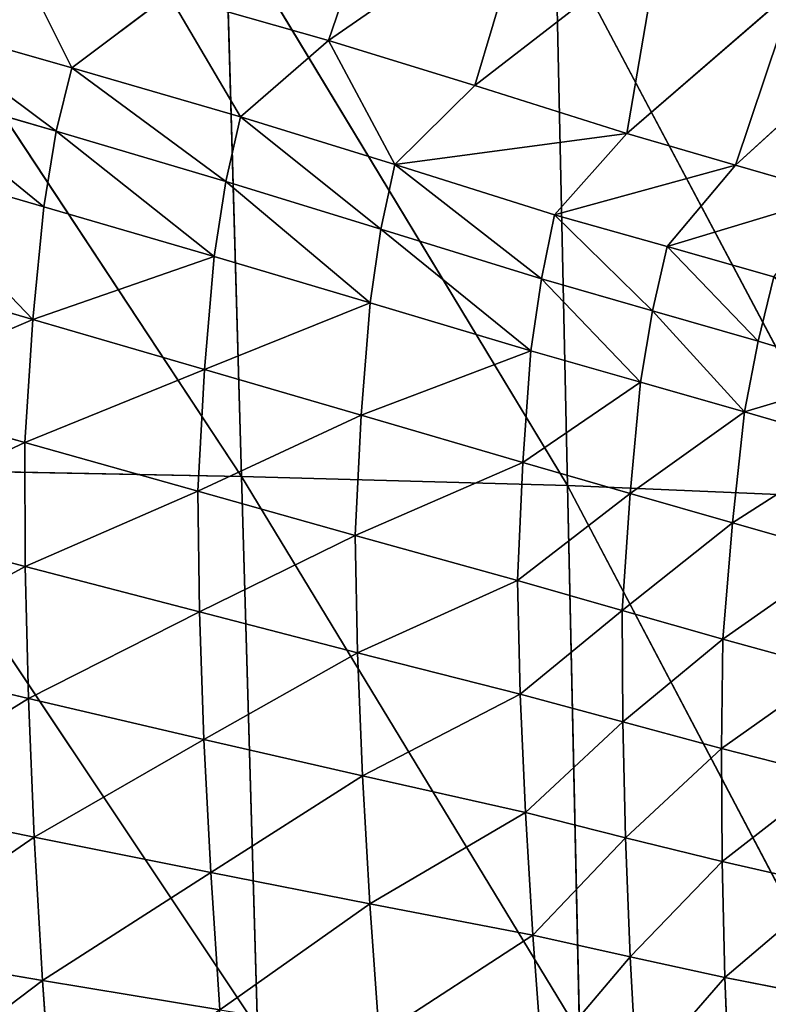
# Model space of a CAD drawing. Extents: x 0 to 21.4, y 0 to 18.7.
# Tile 188 of 256: x 11.478 to 11.922, y 10.143 to 10.726. Entities that reach past the tile are written whole.
import ezdxf

# ---------------------------------------------------------------- set-up
doc = ezdxf.new("R2010")
doc.units = 0
doc.header["$LTSCALE"] = 2.54
doc.layers.get('0').update_dxf_attribs({"color": 13, "linetype": 'CONTINUOUS'})

# ---------------------------------------------------------------- blocks, each defined once
blk = doc.blocks.new('GRUPUJ_36')
at = {"color": 0}
for p, q in [((4.65853, 10.14585, 4.09056), (4.74404, 10.05227, 4.0828)), ((4.65853, 10.14585, 4.09056), (4.74404, 10.05227, 4.0828)), ((4.84824, 10.0656, 3.95473), (4.86787, 10.13158, 3.86198)), ((4.84824, 10.0656, 3.95473), (4.86787, 10.13158, 3.86198)), ((4.9337, 9.95276, 1.44728), (5.2622, 10.12573, 1.71069)), ((4.9337, 9.95276, 1.44728), (5.2622, 10.12573, 1.71069)), ((4.60542, 9.94559, 1.37787), (4.94087, 10.12346, 1.60996)), ((4.60542, 9.94559, 1.37787), (4.94087, 10.12346, 1.60996)), ((4.89007, 10.05756, 3.9216), (4.90912, 10.12337, 3.83321)), ((4.89007, 10.05756, 3.9216), (4.90912, 10.12337, 3.83321)), ((4.9337, 9.95276, 1.44728), (4.94087, 10.12346, 1.60996)), ((4.9337, 9.95276, 1.44728), (4.94087, 10.12346, 1.60996)), ((4.74404, 10.05227, 4.0828), (4.76167, 10.11294, 3.99364)), ((4.74404, 10.05227, 4.0828), (4.76167, 10.11294, 3.99364)), ((4.95583, 10.05044, 3.88801), (4.97459, 10.11614, 3.8041)), ((4.95583, 10.05044, 3.88801), (4.97459, 10.11614, 3.8041)), ((5.02453, 10.04466, 3.85733), (5.04255, 10.11015, 3.7776)), ((5.02453, 10.04466, 3.85733), (5.04255, 10.11015, 3.7776)), ((5.08923, 10.04393, 3.83111), (5.10581, 10.10917, 3.75504)), ((5.08923, 10.04393, 3.83111), (5.10581, 10.10917, 3.75504)), ((5.15617, 10.04441, 3.80854), (5.17094, 10.10932, 3.73573)), ((5.15617, 10.04441, 3.80854), (5.17094, 10.10932, 3.73573)), ((5.22485, 10.04601, 3.78992), (5.23753, 10.1105, 3.71991)), ((5.22485, 10.04601, 3.78992), (5.23753, 10.1105, 3.71991)), ((4.63926, 10.08738, 4.18089), (4.72536, 9.988, 4.1709)), ((4.63926, 10.08738, 4.18089), (4.72536, 9.988, 4.1709)), ((4.79222, 10.01186, 4.07765), (4.81009, 10.07501, 3.98981)), ((4.79222, 10.01186, 4.07765), (4.81009, 10.07501, 3.98981)), ((4.81009, 10.07501, 3.98981), (4.84824, 10.0656, 3.95473)), ((4.81009, 10.07501, 3.98981), (4.84824, 10.0656, 3.95473)), ((4.83026, 10.00317, 4.03796), (4.84824, 10.0656, 3.95473)), ((4.83026, 10.00317, 4.03796), (4.84824, 10.0656, 3.95473)), ((4.84824, 10.0656, 3.95473), (4.89007, 10.05756, 3.9216)), ((4.84824, 10.0656, 3.95473), (4.89007, 10.05756, 3.9216)), ((4.87249, 9.99595, 4.00037), (4.89007, 10.05756, 3.9216)), ((4.87249, 9.99595, 4.00037), (4.89007, 10.05756, 3.9216)), ((4.89007, 10.05756, 3.9216), (4.95583, 10.05044, 3.88801)), ((4.89007, 10.05756, 3.9216), (4.95583, 10.05044, 3.88801)), ((4.72536, 9.988, 4.1709), (4.74404, 10.05227, 4.0828)), ((4.72536, 9.988, 4.1709), (4.74404, 10.05227, 4.0828)), ((4.74404, 10.05227, 4.0828), (4.79222, 10.01186, 4.07765)), ((4.74404, 10.05227, 4.0828), (4.79222, 10.01186, 4.07765)), ((4.93837, 9.98985, 3.96211), (4.95583, 10.05044, 3.88801)), ((4.93837, 9.98985, 3.96211), (4.95583, 10.05044, 3.88801)), ((4.95583, 10.05044, 3.88801), (5.02453, 10.04466, 3.85733)), ((4.95583, 10.05044, 3.88801), (5.02453, 10.04466, 3.85733)), ((5.22485, 10.04601, 3.78992), (5.29476, 10.04862, 3.77547)), ((5.22485, 10.04601, 3.78992), (5.29476, 10.04862, 3.77547)), ((5.00766, 9.98518, 3.92705), (5.02453, 10.04466, 3.85733)), ((5.00766, 9.98518, 3.92705), (5.02453, 10.04466, 3.85733)), ((5.02453, 10.04466, 3.85733), (5.08923, 10.04393, 3.83111)), ((5.02453, 10.04466, 3.85733), (5.08923, 10.04393, 3.83111)), ((5.07359, 9.98551, 3.89695), (5.08923, 10.04393, 3.83111)), ((5.07359, 9.98551, 3.89695), (5.08923, 10.04393, 3.83111)), ((5.08923, 10.04393, 3.83111), (5.15617, 10.04441, 3.80854)), ((5.08923, 10.04393, 3.83111), (5.15617, 10.04441, 3.80854)), ((5.14212, 9.98713, 3.87089), (5.15617, 10.04441, 3.80854)), ((5.14212, 9.98713, 3.87089), (5.15617, 10.04441, 3.80854)), ((5.15617, 10.04441, 3.80854), (5.22485, 10.04601, 3.78992)), ((5.15617, 10.04441, 3.80854), (5.22485, 10.04601, 3.78992)), ((5.21271, 9.98994, 3.84922), (5.22485, 10.04601, 3.78992)), ((5.21271, 9.98994, 3.84922), (5.22485, 10.04601, 3.78992)), ((4.61225, 10.00731, 4.28574), (4.69687, 9.89801, 4.27626)), ((4.61225, 10.00731, 4.28574), (4.69687, 9.89801, 4.27626)), ((4.77336, 9.94507, 4.16462), (4.79222, 10.01186, 4.07765)), ((4.77336, 9.94507, 4.16462), (4.79222, 10.01186, 4.07765)), ((4.79222, 10.01186, 4.07765), (4.83026, 10.00317, 4.03796)), ((4.79222, 10.01186, 4.07765), (4.83026, 10.00317, 4.03796)), ((4.8113, 9.93731, 4.12019), (4.83026, 10.00317, 4.03796)), ((4.8113, 9.93731, 4.12019), (4.83026, 10.00317, 4.03796)), ((4.83026, 10.00317, 4.03796), (4.87249, 9.99595, 4.00037)), ((4.83026, 10.00317, 4.03796), (4.87249, 9.99595, 4.00037)), ((4.85396, 9.93116, 4.07801), (4.87249, 9.99595, 4.00037)), ((4.85396, 9.93116, 4.07801), (4.87249, 9.99595, 4.00037)), ((4.87249, 9.99595, 4.00037), (4.93837, 9.98985, 3.96211)), ((4.87249, 9.99595, 4.00037), (4.93837, 9.98985, 3.96211)), ((4.91997, 9.92638, 4.0351), (4.93837, 9.98985, 3.96211)), ((4.91997, 9.92638, 4.0351), (4.93837, 9.98985, 3.96211)), ((4.93837, 9.98985, 3.96211), (5.00766, 9.98518, 3.92705)), ((4.93837, 9.98985, 3.96211), (5.00766, 9.98518, 3.92705)), ((5.14212, 9.98713, 3.87089), (5.21271, 9.98994, 3.84922)), ((5.14212, 9.98713, 3.87089), (5.21271, 9.98994, 3.84922)), ((5.19991, 9.93226, 3.90758), (5.21271, 9.98994, 3.84922)), ((5.19991, 9.93226, 3.90758), (5.21271, 9.98994, 3.84922)), ((5.21271, 9.98994, 3.84922), (5.28479, 9.99379, 3.83219)), ((5.21271, 9.98994, 3.84922), (5.28479, 9.99379, 3.83219)), ((4.69687, 9.89801, 4.27626), (4.72536, 9.988, 4.1709)), ((4.69687, 9.89801, 4.27626), (4.72536, 9.988, 4.1709)), ((4.72536, 9.988, 4.1709), (4.77336, 9.94507, 4.16462)), ((4.72536, 9.988, 4.1709), (4.77336, 9.94507, 4.16462)), ((4.98985, 9.92315, 3.99569), (5.00766, 9.98518, 3.92705)), ((4.98985, 9.92315, 3.99569), (5.00766, 9.98518, 3.92705)), ((5.00766, 9.98518, 3.92705), (5.07359, 9.98551, 3.89695)), ((5.00766, 9.98518, 3.92705), (5.07359, 9.98551, 3.89695)), ((5.05709, 9.92485, 3.96172), (5.07359, 9.98551, 3.89695)), ((5.05709, 9.92485, 3.96172), (5.07359, 9.98551, 3.89695)), ((5.07359, 9.98551, 3.89695), (5.14212, 9.98713, 3.87089)), ((5.07359, 9.98551, 3.89695), (5.14212, 9.98713, 3.87089)), ((5.1273, 9.92793, 3.93223), (5.14212, 9.98713, 3.87089)), ((5.1273, 9.92793, 3.93223), (5.14212, 9.98713, 3.87089)), ((4.92823, 9.75982, 1.31), (5.25793, 9.95992, 1.52224)), ((4.92823, 9.75982, 1.31), (5.25793, 9.95992, 1.52224)), ((4.9337, 9.95276, 1.44728), (5.25793, 9.95992, 1.52224)), ((4.9337, 9.95276, 1.44728), (5.25793, 9.95992, 1.52224)), ((4.59888, 9.7504, 1.26234), (4.9337, 9.95276, 1.44728)), ((4.59888, 9.7504, 1.26234), (4.9337, 9.95276, 1.44728)), ((4.60542, 9.94559, 1.37787), (4.9337, 9.95276, 1.44728)), ((4.60542, 9.94559, 1.37787), (4.9337, 9.95276, 1.44728)), ((4.92823, 9.75982, 1.31), (4.9337, 9.95276, 1.44728)), ((4.92823, 9.75982, 1.31), (4.9337, 9.95276, 1.44728)), ((4.74364, 9.85052, 4.27022), (4.77336, 9.94507, 4.16462)), ((4.74364, 9.85052, 4.27022), (4.77336, 9.94507, 4.16462)), ((4.77336, 9.94507, 4.16462), (4.8113, 9.93731, 4.12019)), ((4.77336, 9.94507, 4.16462), (4.8113, 9.93731, 4.12019)), ((5.19991, 9.93226, 3.90758), (5.27427, 9.93769, 3.88808)), ((5.19991, 9.93226, 3.90758), (5.27427, 9.93769, 3.88808)), ((4.78182, 9.84234, 4.22019), (4.8113, 9.93731, 4.12019)), ((4.78182, 9.84234, 4.22019), (4.8113, 9.93731, 4.12019)), ((4.8113, 9.93731, 4.12019), (4.85396, 9.93116, 4.07801)), ((4.8113, 9.93731, 4.12019), (4.85396, 9.93116, 4.07801)), ((5.1273, 9.92793, 3.93223), (5.19991, 9.93226, 3.90758)), ((5.1273, 9.92793, 3.93223), (5.19991, 9.93226, 3.90758)), ((5.18129, 9.83571, 3.9825), (5.19991, 9.93226, 3.90758)), ((5.18129, 9.83571, 3.9825), (5.19991, 9.93226, 3.90758)), ((4.58781, 9.93057, 4.39139), (4.67027, 9.81121, 4.38239)), ((4.58781, 9.93057, 4.39139), (4.67027, 9.81121, 4.38239)), ((4.82547, 9.8359, 4.17267), (4.85396, 9.93116, 4.07801)), ((4.82547, 9.8359, 4.17267), (4.85396, 9.93116, 4.07801)), ((4.85396, 9.93116, 4.07801), (4.91997, 9.92638, 4.0351)), ((4.85396, 9.93116, 4.07801), (4.91997, 9.92638, 4.0351)), ((4.89205, 9.83064, 4.1248), (4.91997, 9.92638, 4.0351)), ((4.89205, 9.83064, 4.1248), (4.91997, 9.92638, 4.0351)), ((4.91997, 9.92638, 4.0351), (4.98985, 9.92315, 3.99569)), ((4.91997, 9.92638, 4.0351), (4.98985, 9.92315, 3.99569)), ((5.05709, 9.92485, 3.96172), (5.1273, 9.92793, 3.93223)), ((5.05709, 9.92485, 3.96172), (5.1273, 9.92793, 3.93223)), ((5.10555, 9.83141, 4.00994), (5.1273, 9.92793, 3.93223)), ((5.10555, 9.83141, 4.00994), (5.1273, 9.92793, 3.93223)), ((4.96317, 9.82708, 4.08088), (4.98985, 9.92315, 3.99569)), ((4.96317, 9.82708, 4.08088), (4.98985, 9.92315, 3.99569)), ((4.98985, 9.92315, 3.99569), (5.05709, 9.92485, 3.96172)), ((4.98985, 9.92315, 3.99569), (5.05709, 9.92485, 3.96172)), ((5.03262, 9.82849, 4.04288), (5.05709, 9.92485, 3.96172)), ((5.03262, 9.82849, 4.04288), (5.05709, 9.92485, 3.96172)), ((4.67027, 9.81121, 4.38239), (4.69687, 9.89801, 4.27626)), ((4.67027, 9.81121, 4.38239), (4.69687, 9.89801, 4.27626)), ((4.69687, 9.89801, 4.27626), (4.74364, 9.85052, 4.27022)), ((4.69687, 9.89801, 4.27626), (4.74364, 9.85052, 4.27022)), ((4.71547, 9.7591, 4.3766), (4.74364, 9.85052, 4.27022)), ((4.71547, 9.7591, 4.3766), (4.74364, 9.85052, 4.27022)), ((4.74364, 9.85052, 4.27022), (4.78182, 9.84234, 4.22019)), ((4.74364, 9.85052, 4.27022), (4.78182, 9.84234, 4.22019)), ((4.75365, 9.75046, 4.32081), (4.78182, 9.84234, 4.22019)), ((4.75365, 9.75046, 4.32081), (4.78182, 9.84234, 4.22019)), ((4.78182, 9.84234, 4.22019), (4.82547, 9.8359, 4.17267)), ((4.78182, 9.84234, 4.22019), (4.82547, 9.8359, 4.17267)), ((5.18129, 9.83571, 3.9825), (5.25911, 9.84124, 3.96089)), ((5.18129, 9.83571, 3.9825), (5.25911, 9.84124, 3.96089)), ((4.79805, 9.74368, 4.26778), (4.82547, 9.8359, 4.17267)), ((4.79805, 9.74368, 4.26778), (4.82547, 9.8359, 4.17267)), ((4.82547, 9.8359, 4.17267), (4.89205, 9.83064, 4.1248)), ((4.82547, 9.8359, 4.17267), (4.89205, 9.83064, 4.1248)), ((5.10555, 9.83141, 4.00994), (5.18129, 9.83571, 3.9825)), ((5.10555, 9.83141, 4.00994), (5.18129, 9.83571, 3.9825)), ((5.16277, 9.74161, 4.057), (5.18129, 9.83571, 3.9825)), ((5.16277, 9.74161, 4.057), (5.18129, 9.83571, 3.9825)), ((4.86494, 9.73788, 4.21481), (4.89205, 9.83064, 4.1248)), ((4.86494, 9.73788, 4.21481), (4.89205, 9.83064, 4.1248)), ((4.89205, 9.83064, 4.1248), (4.96317, 9.82708, 4.08088)), ((4.89205, 9.83064, 4.1248), (4.96317, 9.82708, 4.08088)), ((4.93703, 9.7339, 4.1662), (4.96317, 9.82708, 4.08088)), ((4.93703, 9.7339, 4.1662), (4.96317, 9.82708, 4.08088)), ((4.96317, 9.82708, 4.08088), (5.03262, 9.82849, 4.04288)), ((4.96317, 9.82708, 4.08088), (5.03262, 9.82849, 4.04288)), ((5.00851, 9.73488, 4.12399), (5.03262, 9.82849, 4.04288)), ((5.00851, 9.73488, 4.12399), (5.03262, 9.82849, 4.04288)), ((5.03262, 9.82849, 4.04288), (5.10555, 9.83141, 4.00994)), ((5.03262, 9.82849, 4.04288), (5.10555, 9.83141, 4.00994)), ((5.08401, 9.7375, 4.08742), (5.10555, 9.83141, 4.00994)), ((5.08401, 9.7375, 4.08742), (5.10555, 9.83141, 4.00994)), ((4.64329, 9.71675, 4.48756), (4.67027, 9.81121, 4.38239)), ((4.64329, 9.71675, 4.48756), (4.67027, 9.81121, 4.38239)), ((4.67027, 9.81121, 4.38239), (4.71547, 9.7591, 4.3766)), ((4.67027, 9.81121, 4.38239), (4.71547, 9.7591, 4.3766)), ((4.92422, 9.54872, 1.20163), (5.25461, 9.76921, 1.36223)), ((4.92422, 9.54872, 1.20163), (5.25461, 9.76921, 1.36223)), ((4.92823, 9.75982, 1.31), (5.25461, 9.76921, 1.36223)), ((4.92823, 9.75982, 1.31), (5.25461, 9.76921, 1.36223)), ((4.59428, 9.53944, 1.17209), (4.92823, 9.75982, 1.31)), ((4.59428, 9.53944, 1.17209), (4.92823, 9.75982, 1.31)), ((4.59888, 9.7504, 1.26234), (4.92823, 9.75982, 1.31)), ((4.59888, 9.7504, 1.26234), (4.92823, 9.75982, 1.31)), ((4.68636, 9.65932, 4.48158), (4.71547, 9.7591, 4.3766)), ((4.68636, 9.65932, 4.48158), (4.71547, 9.7591, 4.3766)), ((4.71547, 9.7591, 4.3766), (4.75365, 9.75046, 4.32081)), ((4.71547, 9.7591, 4.3766), (4.75365, 9.75046, 4.32081)), ((4.92422, 9.54872, 1.20163), (4.92823, 9.75982, 1.31)), ((4.92422, 9.54872, 1.20163), (4.92823, 9.75982, 1.31)), ((4.72397, 9.65014, 4.41906), (4.75365, 9.75046, 4.32081)), ((4.72397, 9.65014, 4.41906), (4.75365, 9.75046, 4.32081)), ((4.75365, 9.75046, 4.32081), (4.79805, 9.74368, 4.26778)), ((4.75365, 9.75046, 4.32081), (4.79805, 9.74368, 4.26778)), ((5.16277, 9.74161, 4.057), (5.24397, 9.74706, 4.03312)), ((5.16277, 9.74161, 4.057), (5.24397, 9.74706, 4.03312)), ((5.22661, 9.64198, 4.09552), (5.24397, 9.74706, 4.03312)), ((5.22661, 9.64198, 4.09552), (5.24397, 9.74706, 4.03312)), ((4.7687, 9.64285, 4.3595), (4.79805, 9.74368, 4.26778)), ((4.7687, 9.64285, 4.3595), (4.79805, 9.74368, 4.26778)), ((4.79805, 9.74368, 4.26778), (4.86494, 9.73788, 4.21481)), ((4.79805, 9.74368, 4.26778), (4.86494, 9.73788, 4.21481)), ((5.08401, 9.7375, 4.08742), (5.16277, 9.74161, 4.057)), ((5.08401, 9.7375, 4.08742), (5.16277, 9.74161, 4.057)), ((5.14174, 9.63709, 4.12265), (5.16277, 9.74161, 4.057)), ((5.14174, 9.63709, 4.12265), (5.16277, 9.74161, 4.057)), ((4.83547, 9.63627, 4.30028), (4.86494, 9.73788, 4.21481)), ((4.83547, 9.63627, 4.30028), (4.86494, 9.73788, 4.21481)), ((4.86494, 9.73788, 4.21481), (4.93703, 9.7339, 4.1662)), ((4.86494, 9.73788, 4.21481), (4.93703, 9.7339, 4.1662)), ((4.90826, 9.63154, 4.24585), (4.93703, 9.7339, 4.1662)), ((4.90826, 9.63154, 4.24585), (4.93703, 9.7339, 4.1662)), ((4.93703, 9.7339, 4.1662), (5.00851, 9.73488, 4.12399)), ((4.93703, 9.7339, 4.1662), (5.00851, 9.73488, 4.12399)), ((4.98168, 9.63174, 4.19834), (5.00851, 9.73488, 4.12399)), ((4.98168, 9.63174, 4.19834), (5.00851, 9.73488, 4.12399)), ((5.00851, 9.73488, 4.12399), (5.08401, 9.7375, 4.08742)), ((5.00851, 9.73488, 4.12399), (5.08401, 9.7375, 4.08742)), ((5.05979, 9.63363, 4.15708), (5.08401, 9.7375, 4.08742)), ((5.05979, 9.63363, 4.15708), (5.08401, 9.7375, 4.08742)), ((4.64329, 9.71675, 4.48756), (4.68636, 9.65932, 4.48158)), ((4.64329, 9.71675, 4.48756), (4.68636, 9.65932, 4.48158)), ((4.65882, 9.56265, 4.58746), (4.68636, 9.65932, 4.48158)), ((4.65882, 9.56265, 4.58746), (4.68636, 9.65932, 4.48158)), ((4.68636, 9.65932, 4.48158), (4.72397, 9.65014, 4.41906)), ((4.68636, 9.65932, 4.48158), (4.72397, 9.65014, 4.41906)), ((4.69555, 9.55296, 4.51807), (4.72397, 9.65014, 4.41906)), ((4.69555, 9.55296, 4.51807), (4.72397, 9.65014, 4.41906)), ((4.72397, 9.65014, 4.41906), (4.7687, 9.64285, 4.3595)), ((4.72397, 9.65014, 4.41906), (4.7687, 9.64285, 4.3595)), ((5.22661, 9.64198, 4.09552), (5.31345, 9.64811, 4.07604)), ((5.22661, 9.64198, 4.09552), (5.31345, 9.64811, 4.07604)), ((4.74034, 9.54515, 4.45181), (4.7687, 9.64285, 4.3595)), ((4.74034, 9.54515, 4.45181), (4.7687, 9.64285, 4.3595)), ((4.7687, 9.64285, 4.3595), (4.83547, 9.63627, 4.30028)), ((4.7687, 9.64285, 4.3595), (4.83547, 9.63627, 4.30028)), ((5.14174, 9.63709, 4.12265), (5.22661, 9.64198, 4.09552)), ((5.14174, 9.63709, 4.12265), (5.22661, 9.64198, 4.09552)), ((5.20911, 9.5394, 4.15755), (5.22661, 9.64198, 4.09552)), ((5.20911, 9.5394, 4.15755), (5.22661, 9.64198, 4.09552)), ((4.80667, 9.53777, 4.38623), (4.83547, 9.63627, 4.30028)), ((4.80667, 9.53777, 4.38623), (4.83547, 9.63627, 4.30028)), ((4.83547, 9.63627, 4.30028), (4.90826, 9.63154, 4.24585)), ((4.83547, 9.63627, 4.30028), (4.90826, 9.63154, 4.24585)), ((5.05979, 9.63363, 4.15708), (5.14174, 9.63709, 4.12265)), ((5.05979, 9.63363, 4.15708), (5.14174, 9.63709, 4.12265)), ((5.12063, 9.53527, 4.1881), (5.14174, 9.63709, 4.12265)), ((5.12063, 9.53527, 4.1881), (5.14174, 9.63709, 4.12265)), ((4.8799, 9.53227, 4.32584), (4.90826, 9.63154, 4.24585)), ((4.8799, 9.53227, 4.32584), (4.90826, 9.63154, 4.24585)), ((4.90826, 9.63154, 4.24585), (4.98168, 9.63174, 4.19834)), ((4.90826, 9.63154, 4.24585), (4.98168, 9.63174, 4.19834)), ((4.95505, 9.53157, 4.27286), (4.98168, 9.63174, 4.19834)), ((4.95505, 9.53157, 4.27286), (4.98168, 9.63174, 4.19834)), ((4.98168, 9.63174, 4.19834), (5.05979, 9.63363, 4.15708)), ((4.98168, 9.63174, 4.19834), (5.05979, 9.63363, 4.15708)), ((5.0356, 9.53261, 4.22672), (5.05979, 9.63363, 4.15708)), ((5.0356, 9.53261, 4.22672), (5.05979, 9.63363, 4.15708))]:
    blk.add_line(p, q, dxfattribs=at)
mesh = blk.add_polyface(dxfattribs=at)
corners = [(4.76167, 10.11294, 3.99364), (4.65853, 10.14585, 4.09056), (4.74404, 10.05227, 4.0828), (4.67651, 10.20087, 3.9989)]
mesh.append_faces([[corners[k] for k in face] for face in [(0, 1, 2), (1, 0, 3)]], dxfattribs={"vtx0": -1, "color": 0})
mesh = blk.add_polyface(dxfattribs=at)
corners = [(4.74404, 10.05227, 4.0828), (4.63926, 10.08738, 4.18089), (4.72536, 9.988, 4.1709), (4.65853, 10.14585, 4.09056)]
mesh.append_faces([[corners[k] for k in face] for face in [(0, 1, 2), (1, 0, 3)]], dxfattribs={"vtx0": -1, "color": 0})
mesh = blk.add_polyface(dxfattribs=at)
corners = [(4.86787, 10.13158, 3.86198), (4.81009, 10.07501, 3.98981), (4.84824, 10.0656, 3.95473), (4.82979, 10.14104, 3.89252)]
mesh.append_faces([[corners[k] for k in face] for face in [(0, 1, 2), (1, 0, 3)]], dxfattribs={"vtx0": -1, "color": 0})
mesh = blk.add_polyface(dxfattribs=at)
corners = [(4.86787, 10.13158, 3.86198), (4.89007, 10.05756, 3.9216), (4.90912, 10.12337, 3.83321), (4.84824, 10.0656, 3.95473)]
mesh.append_faces([[corners[k] for k in face] for face in [(0, 1, 2), (1, 0, 3)]], dxfattribs={"vtx0": -1, "color": 0})
mesh = blk.add_polyface(dxfattribs=at)
corners = [(5.2622, 10.12573, 1.71069), (5.25793, 9.95992, 1.52224), (4.9337, 9.95276, 1.44728)]
mesh.append_faces([[corners[k] for k in face] for face in [(0, 1, 2)]], dxfattribs={"color": 0})
mesh = blk.add_polyface(dxfattribs=at)
corners = [(5.2622, 10.12573, 1.71069), (4.9337, 9.95276, 1.44728), (4.94087, 10.12346, 1.60996)]
mesh.append_faces([[corners[k] for k in face] for face in [(0, 1, 2)]], dxfattribs={"color": 0})
mesh = blk.add_polyface(dxfattribs=at)
corners = [(4.94087, 10.12346, 1.60996), (4.9337, 9.95276, 1.44728), (4.60542, 9.94559, 1.37787)]
mesh.append_faces([[corners[k] for k in face] for face in [(0, 1, 2)]], dxfattribs={"color": 0})
mesh = blk.add_polyface(dxfattribs=at)
corners = [(4.94087, 10.12346, 1.60996), (4.60542, 9.94559, 1.37787), (4.61421, 10.12118, 1.51565)]
mesh.append_faces([[corners[k] for k in face] for face in [(0, 1, 2)]], dxfattribs={"color": 0})
mesh = blk.add_polyface(dxfattribs=at)
corners = [(4.90912, 10.12337, 3.83321), (4.95583, 10.05044, 3.88801), (4.97459, 10.11614, 3.8041), (4.89007, 10.05756, 3.9216)]
mesh.append_faces([[corners[k] for k in face] for face in [(0, 1, 2), (1, 0, 3)]], dxfattribs={"vtx0": -1, "color": 0})
mesh = blk.add_polyface(dxfattribs=at)
corners = [(4.76167, 10.11294, 3.99364), (4.79222, 10.01186, 4.07765), (4.81009, 10.07501, 3.98981), (4.74404, 10.05227, 4.0828)]
mesh.append_faces([[corners[k] for k in face] for face in [(0, 1, 2), (1, 0, 3)]], dxfattribs={"vtx0": -1, "color": 0})
mesh = blk.add_polyface(dxfattribs=at)
corners = [(4.97459, 10.11614, 3.8041), (5.02453, 10.04466, 3.85733), (5.04255, 10.11015, 3.7776), (4.95583, 10.05044, 3.88801)]
mesh.append_faces([[corners[k] for k in face] for face in [(0, 1, 2), (1, 0, 3)]], dxfattribs={"vtx0": -1, "color": 0})
mesh = blk.add_polyface(dxfattribs=at)
corners = [(5.23753, 10.1105, 3.71991), (5.29476, 10.04862, 3.77547), (5.30511, 10.11262, 3.70776), (5.22485, 10.04601, 3.78992)]
mesh.append_faces([[corners[k] for k in face] for face in [(0, 1, 2), (1, 0, 3)]], dxfattribs={"vtx0": -1, "color": 0})
mesh = blk.add_polyface(dxfattribs=at)
corners = [(5.04255, 10.11015, 3.7776), (5.08923, 10.04393, 3.83111), (5.10581, 10.10917, 3.75504), (5.02453, 10.04466, 3.85733)]
mesh.append_faces([[corners[k] for k in face] for face in [(0, 1, 2), (1, 0, 3)]], dxfattribs={"vtx0": -1, "color": 0})
mesh = blk.add_polyface(dxfattribs=at)
corners = [(5.10581, 10.10917, 3.75504), (5.15617, 10.04441, 3.80854), (5.17094, 10.10932, 3.73573), (5.08923, 10.04393, 3.83111)]
mesh.append_faces([[corners[k] for k in face] for face in [(0, 1, 2), (1, 0, 3)]], dxfattribs={"vtx0": -1, "color": 0})
mesh = blk.add_polyface(dxfattribs=at)
corners = [(5.17094, 10.10932, 3.73573), (5.22485, 10.04601, 3.78992), (5.23753, 10.1105, 3.71991), (5.15617, 10.04441, 3.80854)]
mesh.append_faces([[corners[k] for k in face] for face in [(0, 1, 2), (1, 0, 3)]], dxfattribs={"vtx0": -1, "color": 0})
mesh = blk.add_polyface(dxfattribs=at)
corners = [(4.72536, 9.988, 4.1709), (4.61225, 10.00731, 4.28574), (4.69687, 9.89801, 4.27626), (4.63926, 10.08738, 4.18089)]
mesh.append_faces([[corners[k] for k in face] for face in [(0, 1, 2), (1, 0, 3)]], dxfattribs={"vtx0": -1, "color": 0})
mesh = blk.add_polyface(dxfattribs=at)
corners = [(4.84824, 10.0656, 3.95473), (4.79222, 10.01186, 4.07765), (4.83026, 10.00317, 4.03796), (4.81009, 10.07501, 3.98981)]
mesh.append_faces([[corners[k] for k in face] for face in [(0, 1, 2), (1, 0, 3)]], dxfattribs={"vtx0": -1, "color": 0})
mesh = blk.add_polyface(dxfattribs=at)
corners = [(4.89007, 10.05756, 3.9216), (4.83026, 10.00317, 4.03796), (4.87249, 9.99595, 4.00037), (4.84824, 10.0656, 3.95473)]
mesh.append_faces([[corners[k] for k in face] for face in [(0, 1, 2), (1, 0, 3)]], dxfattribs={"vtx0": -1, "color": 0})
mesh = blk.add_polyface(dxfattribs=at)
corners = [(4.89007, 10.05756, 3.9216), (4.93837, 9.98985, 3.96211), (4.95583, 10.05044, 3.88801), (4.87249, 9.99595, 4.00037)]
mesh.append_faces([[corners[k] for k in face] for face in [(0, 1, 2), (1, 0, 3)]], dxfattribs={"vtx0": -1, "color": 0})
mesh = blk.add_polyface(dxfattribs=at)
corners = [(4.74404, 10.05227, 4.0828), (4.77336, 9.94507, 4.16462), (4.79222, 10.01186, 4.07765), (4.72536, 9.988, 4.1709)]
mesh.append_faces([[corners[k] for k in face] for face in [(0, 1, 2), (1, 0, 3)]], dxfattribs={"vtx0": -1, "color": 0})
mesh = blk.add_polyface(dxfattribs=at)
corners = [(4.95583, 10.05044, 3.88801), (5.00766, 9.98518, 3.92705), (5.02453, 10.04466, 3.85733), (4.93837, 9.98985, 3.96211)]
mesh.append_faces([[corners[k] for k in face] for face in [(0, 1, 2), (1, 0, 3)]], dxfattribs={"vtx0": -1, "color": 0})
mesh = blk.add_polyface(dxfattribs=at)
corners = [(5.22485, 10.04601, 3.78992), (5.28479, 9.99379, 3.83219), (5.29476, 10.04862, 3.77547), (5.21271, 9.98994, 3.84922)]
mesh.append_faces([[corners[k] for k in face] for face in [(0, 1, 2), (1, 0, 3)]], dxfattribs={"vtx0": -1, "color": 0})
mesh = blk.add_polyface(dxfattribs=at)
corners = [(5.02453, 10.04466, 3.85733), (5.07359, 9.98551, 3.89695), (5.08923, 10.04393, 3.83111), (5.00766, 9.98518, 3.92705)]
mesh.append_faces([[corners[k] for k in face] for face in [(0, 1, 2), (1, 0, 3)]], dxfattribs={"vtx0": -1, "color": 0})
mesh = blk.add_polyface(dxfattribs=at)
corners = [(5.08923, 10.04393, 3.83111), (5.14212, 9.98713, 3.87089), (5.15617, 10.04441, 3.80854), (5.07359, 9.98551, 3.89695)]
mesh.append_faces([[corners[k] for k in face] for face in [(0, 1, 2), (1, 0, 3)]], dxfattribs={"vtx0": -1, "color": 0})
mesh = blk.add_polyface(dxfattribs=at)
corners = [(5.15617, 10.04441, 3.80854), (5.21271, 9.98994, 3.84922), (5.22485, 10.04601, 3.78992), (5.14212, 9.98713, 3.87089)]
mesh.append_faces([[corners[k] for k in face] for face in [(0, 1, 2), (1, 0, 3)]], dxfattribs={"vtx0": -1, "color": 0})
mesh = blk.add_polyface(dxfattribs=at)
corners = [(4.69687, 9.89801, 4.27626), (4.58781, 9.93057, 4.39139), (4.67027, 9.81121, 4.38239), (4.61225, 10.00731, 4.28574)]
mesh.append_faces([[corners[k] for k in face] for face in [(0, 1, 2), (1, 0, 3)]], dxfattribs={"vtx0": -1, "color": 0})
mesh = blk.add_polyface(dxfattribs=at)
corners = [(4.83026, 10.00317, 4.03796), (4.77336, 9.94507, 4.16462), (4.8113, 9.93731, 4.12019), (4.79222, 10.01186, 4.07765)]
mesh.append_faces([[corners[k] for k in face] for face in [(0, 1, 2), (1, 0, 3)]], dxfattribs={"vtx0": -1, "color": 0})
mesh = blk.add_polyface(dxfattribs=at)
corners = [(4.87249, 9.99595, 4.00037), (4.8113, 9.93731, 4.12019), (4.85396, 9.93116, 4.07801), (4.83026, 10.00317, 4.03796)]
mesh.append_faces([[corners[k] for k in face] for face in [(0, 1, 2), (1, 0, 3)]], dxfattribs={"vtx0": -1, "color": 0})
mesh = blk.add_polyface(dxfattribs=at)
corners = [(4.91997, 9.92638, 4.0351), (4.87249, 9.99595, 4.00037), (4.85396, 9.93116, 4.07801), (4.93837, 9.98985, 3.96211)]
mesh.append_faces([[corners[k] for k in face] for face in [(0, 1, 2), (1, 0, 3)]], dxfattribs={"vtx0": -1, "color": 0})
mesh = blk.add_polyface(dxfattribs=at)
corners = [(4.98985, 9.92315, 3.99569), (4.93837, 9.98985, 3.96211), (4.91997, 9.92638, 4.0351), (5.00766, 9.98518, 3.92705)]
mesh.append_faces([[corners[k] for k in face] for face in [(0, 1, 2), (1, 0, 3)]], dxfattribs={"vtx0": -1, "color": 0})
mesh = blk.add_polyface(dxfattribs=at)
corners = [(5.19991, 9.93226, 3.90758), (5.14212, 9.98713, 3.87089), (5.1273, 9.92793, 3.93223), (5.21271, 9.98994, 3.84922)]
mesh.append_faces([[corners[k] for k in face] for face in [(0, 1, 2), (1, 0, 3)]], dxfattribs={"vtx0": -1, "color": 0})
mesh = blk.add_polyface(dxfattribs=at)
corners = [(5.27427, 9.93769, 3.88808), (5.21271, 9.98994, 3.84922), (5.19991, 9.93226, 3.90758), (5.28479, 9.99379, 3.83219)]
mesh.append_faces([[corners[k] for k in face] for face in [(0, 1, 2), (1, 0, 3)]], dxfattribs={"vtx0": -1, "color": 0})
mesh = blk.add_polyface(dxfattribs=at)
corners = [(4.74364, 9.85052, 4.27022), (4.72536, 9.988, 4.1709), (4.69687, 9.89801, 4.27626), (4.77336, 9.94507, 4.16462)]
mesh.append_faces([[corners[k] for k in face] for face in [(0, 1, 2), (1, 0, 3)]], dxfattribs={"vtx0": -1, "color": 0})
mesh = blk.add_polyface(dxfattribs=at)
corners = [(5.05709, 9.92485, 3.96172), (5.00766, 9.98518, 3.92705), (4.98985, 9.92315, 3.99569), (5.07359, 9.98551, 3.89695)]
mesh.append_faces([[corners[k] for k in face] for face in [(0, 1, 2), (1, 0, 3)]], dxfattribs={"vtx0": -1, "color": 0})
mesh = blk.add_polyface(dxfattribs=at)
corners = [(5.1273, 9.92793, 3.93223), (5.07359, 9.98551, 3.89695), (5.05709, 9.92485, 3.96172), (5.14212, 9.98713, 3.87089)]
mesh.append_faces([[corners[k] for k in face] for face in [(0, 1, 2), (1, 0, 3)]], dxfattribs={"vtx0": -1, "color": 0})
mesh = blk.add_polyface(dxfattribs=at)
corners = [(5.25793, 9.95992, 1.52224), (5.25461, 9.76921, 1.36223), (4.92823, 9.75982, 1.31)]
mesh.append_faces([[corners[k] for k in face] for face in [(0, 1, 2)]], dxfattribs={"color": 0})
mesh = blk.add_polyface(dxfattribs=at)
corners = [(5.25793, 9.95992, 1.52224), (4.92823, 9.75982, 1.31), (4.9337, 9.95276, 1.44728)]
mesh.append_faces([[corners[k] for k in face] for face in [(0, 1, 2)]], dxfattribs={"color": 0})
mesh = blk.add_polyface(dxfattribs=at)
corners = [(4.9337, 9.95276, 1.44728), (4.59888, 9.7504, 1.26234), (4.60542, 9.94559, 1.37787)]
mesh.append_faces([[corners[k] for k in face] for face in [(0, 1, 2)]], dxfattribs={"color": 0})
mesh = blk.add_polyface(dxfattribs=at)
corners = [(4.9337, 9.95276, 1.44728), (4.92823, 9.75982, 1.31), (4.59888, 9.7504, 1.26234)]
mesh.append_faces([[corners[k] for k in face] for face in [(0, 1, 2)]], dxfattribs={"color": 0})
mesh = blk.add_polyface(dxfattribs=at)
corners = [(4.8113, 9.93731, 4.12019), (4.74364, 9.85052, 4.27022), (4.78182, 9.84234, 4.22019), (4.77336, 9.94507, 4.16462)]
mesh.append_faces([[corners[k] for k in face] for face in [(0, 1, 2), (1, 0, 3)]], dxfattribs={"vtx0": -1, "color": 0})
mesh = blk.add_polyface(dxfattribs=at)
corners = [(5.25911, 9.84124, 3.96089), (5.19991, 9.93226, 3.90758), (5.18129, 9.83571, 3.9825), (5.27427, 9.93769, 3.88808)]
mesh.append_faces([[corners[k] for k in face] for face in [(0, 1, 2), (1, 0, 3)]], dxfattribs={"vtx0": -1, "color": 0})
mesh = blk.add_polyface(dxfattribs=at)
corners = [(4.85396, 9.93116, 4.07801), (4.78182, 9.84234, 4.22019), (4.82547, 9.8359, 4.17267), (4.8113, 9.93731, 4.12019)]
mesh.append_faces([[corners[k] for k in face] for face in [(0, 1, 2), (1, 0, 3)]], dxfattribs={"vtx0": -1, "color": 0})
mesh = blk.add_polyface(dxfattribs=at)
corners = [(5.18129, 9.83571, 3.9825), (5.1273, 9.92793, 3.93223), (5.10555, 9.83141, 4.00994), (5.19991, 9.93226, 3.90758)]
mesh.append_faces([[corners[k] for k in face] for face in [(0, 1, 2), (1, 0, 3)]], dxfattribs={"vtx0": -1, "color": 0})
mesh = blk.add_polyface(dxfattribs=at)
corners = [(4.67027, 9.81121, 4.38239), (4.56411, 9.84768, 4.49696), (4.64329, 9.71675, 4.48756), (4.58781, 9.93057, 4.39139)]
mesh.append_faces([[corners[k] for k in face] for face in [(0, 1, 2), (1, 0, 3)]], dxfattribs={"vtx0": -1, "color": 0})
mesh = blk.add_polyface(dxfattribs=at)
corners = [(4.89205, 9.83064, 4.1248), (4.85396, 9.93116, 4.07801), (4.82547, 9.8359, 4.17267), (4.91997, 9.92638, 4.0351)]
mesh.append_faces([[corners[k] for k in face] for face in [(0, 1, 2), (1, 0, 3)]], dxfattribs={"vtx0": -1, "color": 0})
mesh = blk.add_polyface(dxfattribs=at)
corners = [(4.96317, 9.82708, 4.08088), (4.91997, 9.92638, 4.0351), (4.89205, 9.83064, 4.1248), (4.98985, 9.92315, 3.99569)]
mesh.append_faces([[corners[k] for k in face] for face in [(0, 1, 2), (1, 0, 3)]], dxfattribs={"vtx0": -1, "color": 0})
mesh = blk.add_polyface(dxfattribs=at)
corners = [(5.10555, 9.83141, 4.00994), (5.05709, 9.92485, 3.96172), (5.03262, 9.82849, 4.04288), (5.1273, 9.92793, 3.93223)]
mesh.append_faces([[corners[k] for k in face] for face in [(0, 1, 2), (1, 0, 3)]], dxfattribs={"vtx0": -1, "color": 0})
mesh = blk.add_polyface(dxfattribs=at)
corners = [(5.03262, 9.82849, 4.04288), (4.98985, 9.92315, 3.99569), (4.96317, 9.82708, 4.08088), (5.05709, 9.92485, 3.96172)]
mesh.append_faces([[corners[k] for k in face] for face in [(0, 1, 2), (1, 0, 3)]], dxfattribs={"vtx0": -1, "color": 0})
mesh = blk.add_polyface(dxfattribs=at)
corners = [(4.74364, 9.85052, 4.27022), (4.67027, 9.81121, 4.38239), (4.71547, 9.7591, 4.3766), (4.69687, 9.89801, 4.27626)]
mesh.append_faces([[corners[k] for k in face] for face in [(0, 1, 2), (1, 0, 3)]], dxfattribs={"vtx0": -1, "color": 0})
mesh = blk.add_polyface(dxfattribs=at)
corners = [(4.78182, 9.84234, 4.22019), (4.71547, 9.7591, 4.3766), (4.75365, 9.75046, 4.32081), (4.74364, 9.85052, 4.27022)]
mesh.append_faces([[corners[k] for k in face] for face in [(0, 1, 2), (1, 0, 3)]], dxfattribs={"vtx0": -1, "color": 0})
mesh = blk.add_polyface(dxfattribs=at)
corners = [(4.82547, 9.8359, 4.17267), (4.75365, 9.75046, 4.32081), (4.79805, 9.74368, 4.26778), (4.78182, 9.84234, 4.22019)]
mesh.append_faces([[corners[k] for k in face] for face in [(0, 1, 2), (1, 0, 3)]], dxfattribs={"vtx0": -1, "color": 0})
mesh = blk.add_polyface(dxfattribs=at)
corners = [(5.24397, 9.74706, 4.03312), (5.18129, 9.83571, 3.9825), (5.16277, 9.74161, 4.057), (5.25911, 9.84124, 3.96089)]
mesh.append_faces([[corners[k] for k in face] for face in [(0, 1, 2), (1, 0, 3)]], dxfattribs={"vtx0": -1, "color": 0})
mesh = blk.add_polyface(dxfattribs=at)
corners = [(4.86494, 9.73788, 4.21481), (4.82547, 9.8359, 4.17267), (4.79805, 9.74368, 4.26778), (4.89205, 9.83064, 4.1248)]
mesh.append_faces([[corners[k] for k in face] for face in [(0, 1, 2), (1, 0, 3)]], dxfattribs={"vtx0": -1, "color": 0})
mesh = blk.add_polyface(dxfattribs=at)
corners = [(5.16277, 9.74161, 4.057), (5.10555, 9.83141, 4.00994), (5.08401, 9.7375, 4.08742), (5.18129, 9.83571, 3.9825)]
mesh.append_faces([[corners[k] for k in face] for face in [(0, 1, 2), (1, 0, 3)]], dxfattribs={"vtx0": -1, "color": 0})
mesh = blk.add_polyface(dxfattribs=at)
corners = [(4.93703, 9.7339, 4.1662), (4.89205, 9.83064, 4.1248), (4.86494, 9.73788, 4.21481), (4.96317, 9.82708, 4.08088)]
mesh.append_faces([[corners[k] for k in face] for face in [(0, 1, 2), (1, 0, 3)]], dxfattribs={"vtx0": -1, "color": 0})
mesh = blk.add_polyface(dxfattribs=at)
corners = [(5.00851, 9.73488, 4.12399), (4.96317, 9.82708, 4.08088), (4.93703, 9.7339, 4.1662), (5.03262, 9.82849, 4.04288)]
mesh.append_faces([[corners[k] for k in face] for face in [(0, 1, 2), (1, 0, 3)]], dxfattribs={"vtx0": -1, "color": 0})
mesh = blk.add_polyface(dxfattribs=at)
corners = [(5.08401, 9.7375, 4.08742), (5.03262, 9.82849, 4.04288), (5.00851, 9.73488, 4.12399), (5.10555, 9.83141, 4.00994)]
mesh.append_faces([[corners[k] for k in face] for face in [(0, 1, 2), (1, 0, 3)]], dxfattribs={"vtx0": -1, "color": 0})
mesh = blk.add_polyface(dxfattribs=at)
corners = [(4.71547, 9.7591, 4.3766), (4.64329, 9.71675, 4.48756), (4.68636, 9.65932, 4.48158), (4.67027, 9.81121, 4.38239)]
mesh.append_faces([[corners[k] for k in face] for face in [(0, 1, 2), (1, 0, 3)]], dxfattribs={"vtx0": -1, "color": 0})
mesh = blk.add_polyface(dxfattribs=at)
corners = [(5.25461, 9.76921, 1.36223), (4.92422, 9.54872, 1.20163), (4.92823, 9.75982, 1.31)]
mesh.append_faces([[corners[k] for k in face] for face in [(0, 1, 2)]], dxfattribs={"color": 0})
mesh = blk.add_polyface(dxfattribs=at)
corners = [(5.25461, 9.76921, 1.36223), (5.2521, 9.55798, 1.23467), (4.92422, 9.54872, 1.20163)]
mesh.append_faces([[corners[k] for k in face] for face in [(0, 1, 2)]], dxfattribs={"color": 0})
mesh = blk.add_polyface(dxfattribs=at)
corners = [(4.92823, 9.75982, 1.31), (4.59428, 9.53944, 1.17209), (4.59888, 9.7504, 1.26234)]
mesh.append_faces([[corners[k] for k in face] for face in [(0, 1, 2)]], dxfattribs={"color": 0})
mesh = blk.add_polyface(dxfattribs=at)
corners = [(4.92823, 9.75982, 1.31), (4.92422, 9.54872, 1.20163), (4.59428, 9.53944, 1.17209)]
mesh.append_faces([[corners[k] for k in face] for face in [(0, 1, 2)]], dxfattribs={"color": 0})
mesh = blk.add_polyface(dxfattribs=at)
corners = [(4.75365, 9.75046, 4.32081), (4.68636, 9.65932, 4.48158), (4.72397, 9.65014, 4.41906), (4.71547, 9.7591, 4.3766)]
mesh.append_faces([[corners[k] for k in face] for face in [(0, 1, 2), (1, 0, 3)]], dxfattribs={"vtx0": -1, "color": 0})
mesh = blk.add_polyface(dxfattribs=at)
corners = [(5.31345, 9.64811, 4.07604), (5.24397, 9.74706, 4.03312), (5.22661, 9.64198, 4.09552), (5.32676, 9.75368, 4.01608)]
mesh.append_faces([[corners[k] for k in face] for face in [(0, 1, 2), (1, 0, 3)]], dxfattribs={"vtx0": -1, "color": 0})
mesh = blk.add_polyface(dxfattribs=at)
corners = [(4.79805, 9.74368, 4.26778), (4.72397, 9.65014, 4.41906), (4.7687, 9.64285, 4.3595), (4.75365, 9.75046, 4.32081)]
mesh.append_faces([[corners[k] for k in face] for face in [(0, 1, 2), (1, 0, 3)]], dxfattribs={"vtx0": -1, "color": 0})
mesh = blk.add_polyface(dxfattribs=at)
corners = [(5.22661, 9.64198, 4.09552), (5.16277, 9.74161, 4.057), (5.14174, 9.63709, 4.12265), (5.24397, 9.74706, 4.03312)]
mesh.append_faces([[corners[k] for k in face] for face in [(0, 1, 2), (1, 0, 3)]], dxfattribs={"vtx0": -1, "color": 0})
mesh = blk.add_polyface(dxfattribs=at)
corners = [(4.83547, 9.63627, 4.30028), (4.79805, 9.74368, 4.26778), (4.7687, 9.64285, 4.3595), (4.86494, 9.73788, 4.21481)]
mesh.append_faces([[corners[k] for k in face] for face in [(0, 1, 2), (1, 0, 3)]], dxfattribs={"vtx0": -1, "color": 0})
mesh = blk.add_polyface(dxfattribs=at)
corners = [(5.14174, 9.63709, 4.12265), (5.08401, 9.7375, 4.08742), (5.05979, 9.63363, 4.15708), (5.16277, 9.74161, 4.057)]
mesh.append_faces([[corners[k] for k in face] for face in [(0, 1, 2), (1, 0, 3)]], dxfattribs={"vtx0": -1, "color": 0})
mesh = blk.add_polyface(dxfattribs=at)
corners = [(4.90826, 9.63154, 4.24585), (4.86494, 9.73788, 4.21481), (4.83547, 9.63627, 4.30028), (4.93703, 9.7339, 4.1662)]
mesh.append_faces([[corners[k] for k in face] for face in [(0, 1, 2), (1, 0, 3)]], dxfattribs={"vtx0": -1, "color": 0})
mesh = blk.add_polyface(dxfattribs=at)
corners = [(4.98168, 9.63174, 4.19834), (4.93703, 9.7339, 4.1662), (4.90826, 9.63154, 4.24585), (5.00851, 9.73488, 4.12399)]
mesh.append_faces([[corners[k] for k in face] for face in [(0, 1, 2), (1, 0, 3)]], dxfattribs={"vtx0": -1, "color": 0})
mesh = blk.add_polyface(dxfattribs=at)
corners = [(5.05979, 9.63363, 4.15708), (5.00851, 9.73488, 4.12399), (4.98168, 9.63174, 4.19834), (5.08401, 9.7375, 4.08742)]
mesh.append_faces([[corners[k] for k in face] for face in [(0, 1, 2), (1, 0, 3)]], dxfattribs={"vtx0": -1, "color": 0})
mesh = blk.add_polyface(dxfattribs=at)
corners = [(4.68636, 9.65932, 4.48158), (4.61826, 9.62541, 4.59353), (4.65882, 9.56265, 4.58746), (4.64329, 9.71675, 4.48756)]
mesh.append_faces([[corners[k] for k in face] for face in [(0, 1, 2), (1, 0, 3)]], dxfattribs={"vtx0": -1, "color": 0})
mesh = blk.add_polyface(dxfattribs=at)
corners = [(4.72397, 9.65014, 4.41906), (4.65882, 9.56265, 4.58746), (4.69555, 9.55296, 4.51807), (4.68636, 9.65932, 4.48158)]
mesh.append_faces([[corners[k] for k in face] for face in [(0, 1, 2), (1, 0, 3)]], dxfattribs={"vtx0": -1, "color": 0})
mesh = blk.add_polyface(dxfattribs=at)
corners = [(4.7687, 9.64285, 4.3595), (4.69555, 9.55296, 4.51807), (4.74034, 9.54515, 4.45181), (4.72397, 9.65014, 4.41906)]
mesh.append_faces([[corners[k] for k in face] for face in [(0, 1, 2), (1, 0, 3)]], dxfattribs={"vtx0": -1, "color": 0})
mesh = blk.add_polyface(dxfattribs=at)
corners = [(5.29998, 9.54484, 4.13547), (5.22661, 9.64198, 4.09552), (5.20911, 9.5394, 4.15755), (5.31345, 9.64811, 4.07604)]
mesh.append_faces([[corners[k] for k in face] for face in [(0, 1, 2), (1, 0, 3)]], dxfattribs={"vtx0": -1, "color": 0})
mesh = blk.add_polyface(dxfattribs=at)
corners = [(4.83547, 9.63627, 4.30028), (4.74034, 9.54515, 4.45181), (4.80667, 9.53777, 4.38623), (4.7687, 9.64285, 4.3595)]
mesh.append_faces([[corners[k] for k in face] for face in [(0, 1, 2), (1, 0, 3)]], dxfattribs={"vtx0": -1, "color": 0})
mesh = blk.add_polyface(dxfattribs=at)
corners = [(5.20911, 9.5394, 4.15755), (5.14174, 9.63709, 4.12265), (5.12063, 9.53527, 4.1881), (5.22661, 9.64198, 4.09552)]
mesh.append_faces([[corners[k] for k in face] for face in [(0, 1, 2), (1, 0, 3)]], dxfattribs={"vtx0": -1, "color": 0})
mesh = blk.add_polyface(dxfattribs=at)
corners = [(4.8799, 9.53227, 4.32584), (4.83547, 9.63627, 4.30028), (4.80667, 9.53777, 4.38623), (4.90826, 9.63154, 4.24585)]
mesh.append_faces([[corners[k] for k in face] for face in [(0, 1, 2), (1, 0, 3)]], dxfattribs={"vtx0": -1, "color": 0})
mesh = blk.add_polyface(dxfattribs=at)
corners = [(5.12063, 9.53527, 4.1881), (5.05979, 9.63363, 4.15708), (5.0356, 9.53261, 4.22672), (5.14174, 9.63709, 4.12265)]
mesh.append_faces([[corners[k] for k in face] for face in [(0, 1, 2), (1, 0, 3)]], dxfattribs={"vtx0": -1, "color": 0})
mesh = blk.add_polyface(dxfattribs=at)
corners = [(4.95505, 9.53157, 4.27286), (4.90826, 9.63154, 4.24585), (4.8799, 9.53227, 4.32584), (4.98168, 9.63174, 4.19834)]
mesh.append_faces([[corners[k] for k in face] for face in [(0, 1, 2), (1, 0, 3)]], dxfattribs={"vtx0": -1, "color": 0})
mesh = blk.add_polyface(dxfattribs=at)
corners = [(5.0356, 9.53261, 4.22672), (4.98168, 9.63174, 4.19834), (4.95505, 9.53157, 4.27286), (5.05979, 9.63363, 4.15708)]
mesh.append_faces([[corners[k] for k in face] for face in [(0, 1, 2), (1, 0, 3)]], dxfattribs={"vtx0": -1, "color": 0})
blk = doc.blocks.new('GRUPUJ_37')
at = {"color": 0}
blk.add_blockref('GRUPUJ_36', (0, 0, -0.61175), dxfattribs=at)
blk = doc.blocks.new('KOMPONENT_7')
at = {"color": 253, "rotation": 270.0000000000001}
blk.add_blockref('GRUPUJ_37', (1.85, 15.38405, 1.11856), dxfattribs=at)

msp = doc.modelspace()

# ---------------------------------------------------------------- block references
at = {"color": 0}
msp.add_blockref('KOMPONENT_7', (0, 0), dxfattribs=at)

doc.saveas('drawing.dxf')
